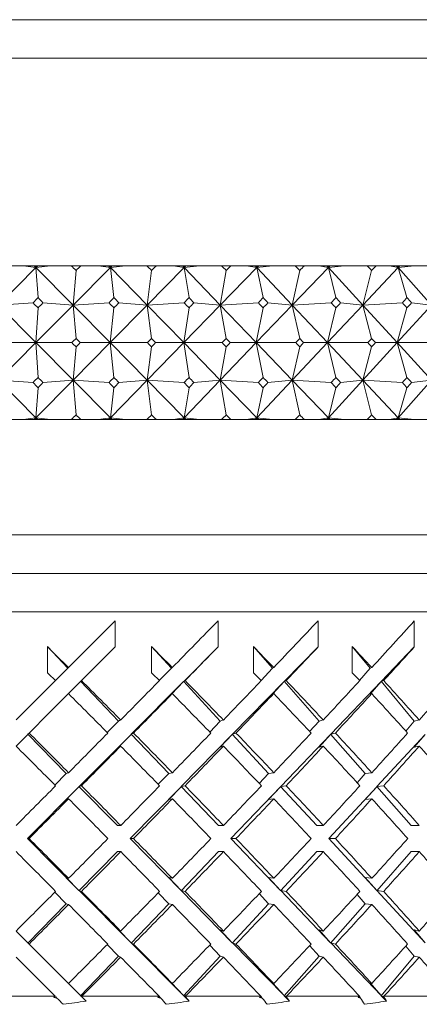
# Model space of a CAD drawing. Header units: inches. Extents: x 1.8 to 14.2, y 0.2 to 10.6.
# Tile 7 of 39: x 3.474 to 3.799, y 6.838 to 7.638. Entities that reach past the tile are written whole.
import ezdxf

# ---------------------------------------------------------------- set-up
doc = ezdxf.new("R2010")
doc.units = ezdxf.units.IN
doc.header["$MEASUREMENT"] = 0

msp = doc.modelspace()

# ---------------------------------------------------------------- linework, layer by layer
at = {"color": 7, "linetype": 'Continuous', "lineweight": 15}
for p, q in [((3.06424, 7.63821), (3.86445, 7.63821)), ((3.8957, 7.60696), (3.04214, 7.60696)), ((3.48716, 7.43674), (3.45663, 7.40619)), ((3.47689, 7.43821), (3.46185, 7.43821)), ((3.47689, 7.43821), (3.48716, 7.43674)), ((3.48571, 7.43821), (3.47689, 7.43821)), ((3.48571, 7.43821), (3.48716, 7.43674)), ((3.48726, 7.43821), (3.48571, 7.43821)), ((3.49891, 7.43821), (3.48716, 7.43674)), ((3.48863, 7.43821), (3.48716, 7.43674)), ((3.48716, 7.43674), (3.48726, 7.43821)), ((3.48716, 7.43674), (3.48886, 7.41235)), ((3.48716, 7.43674), (3.51733, 7.40619)), ((3.48863, 7.43821), (3.48726, 7.43821)), ((3.49891, 7.43821), (3.48863, 7.43821)), ((3.51581, 7.43821), (3.49891, 7.43821)), ((3.51581, 7.43821), (3.52375, 7.43821)), ((3.54774, 7.43674), (3.51733, 7.40619)), ((3.53804, 7.43821), (3.52375, 7.43821)), ((3.53804, 7.43821), (3.54774, 7.43674)), ((3.5463, 7.43821), (3.53804, 7.43821)), ((3.5463, 7.43821), (3.54774, 7.43674)), ((3.54789, 7.43821), (3.5463, 7.43821)), ((3.55988, 7.43821), (3.54774, 7.43674)), ((3.5492, 7.43821), (3.54774, 7.43674)), ((3.54774, 7.43674), (3.54789, 7.43821)), ((3.54774, 7.43674), (3.55057, 7.41235)), ((3.54774, 7.43674), (3.57755, 7.40619)), ((3.5492, 7.43821), (3.54789, 7.43821)), ((3.55988, 7.43821), (3.5492, 7.43821)), ((3.57727, 7.43821), (3.55988, 7.43821)), ((3.57727, 7.43821), (3.58513, 7.43821)), ((3.60771, 7.43674), (3.57755, 7.40619)), ((3.59863, 7.43821), (3.58513, 7.43821)), ((3.59863, 7.43821), (3.60771, 7.43674)), ((3.6063, 7.43821), (3.59863, 7.43821)), ((3.6063, 7.43821), (3.60771, 7.43674)), ((3.60793, 7.43821), (3.6063, 7.43821)), ((3.62021, 7.43821), (3.60771, 7.43674)), ((3.60917, 7.43821), (3.60771, 7.43674)), ((3.60771, 7.43674), (3.60793, 7.43821)), ((3.60771, 7.43674), (3.61166, 7.41235)), ((3.60771, 7.43674), (3.63704, 7.40619)), ((3.60917, 7.43821), (3.60793, 7.43821)), ((3.62021, 7.43821), (3.60917, 7.43821)), ((3.63802, 7.43821), (3.62021, 7.43821)), ((3.66685, 7.43674), (3.63704, 7.40619)), ((3.63802, 7.43821), (3.64577, 7.43821)), ((3.65842, 7.43821), (3.64577, 7.43821)), ((3.65842, 7.43821), (3.66685, 7.43674)), ((3.66547, 7.43821), (3.65842, 7.43821)), ((3.66547, 7.43821), (3.66685, 7.43674)), ((3.66713, 7.43821), (3.66547, 7.43821)), ((3.67965, 7.43821), (3.66685, 7.43674)), ((3.66829, 7.43821), (3.66685, 7.43674)), ((3.66685, 7.43674), (3.66713, 7.43821)), ((3.66685, 7.43674), (3.6719, 7.41235)), ((3.66685, 7.43674), (3.69559, 7.40619)), ((3.66829, 7.43821), (3.66713, 7.43821)), ((3.67965, 7.43821), (3.66829, 7.43821)), ((3.69782, 7.43821), (3.67965, 7.43821)), ((3.72492, 7.43674), (3.69559, 7.40619)), ((3.69782, 7.43821), (3.70543, 7.43821)), ((3.71717, 7.43821), (3.70543, 7.43821)), ((3.71717, 7.43821), (3.72492, 7.43674)), ((3.72357, 7.43821), (3.71717, 7.43821)), ((3.72357, 7.43821), (3.72492, 7.43674)), ((3.72526, 7.43821), (3.72357, 7.43821)), ((3.73797, 7.43821), (3.72492, 7.43674)), ((3.72634, 7.43821), (3.72492, 7.43674)), ((3.72492, 7.43674), (3.72526, 7.43821)), ((3.72492, 7.43674), (3.73105, 7.41235)), ((3.72492, 7.43674), (3.75295, 7.40619)), ((3.72634, 7.43821), (3.72526, 7.43821)), ((3.73797, 7.43821), (3.72634, 7.43821)), ((3.75642, 7.43821), (3.73797, 7.43821)), ((3.78169, 7.43674), (3.75295, 7.40619)), ((3.75642, 7.43821), (3.76386, 7.43821)), ((3.77465, 7.43821), (3.76386, 7.43821)), ((3.77465, 7.43821), (3.78169, 7.43674)), ((3.78038, 7.43821), (3.77465, 7.43821)), ((3.78038, 7.43821), (3.78169, 7.43674)), ((3.78209, 7.43821), (3.78038, 7.43821)), ((3.79494, 7.43821), (3.78169, 7.43674)), ((3.78308, 7.43821), (3.78169, 7.43674)), ((3.78169, 7.43674), (3.78209, 7.43821)), ((3.78169, 7.43674), (3.78887, 7.41235)), ((3.78169, 7.43674), (3.80891, 7.40619)), ((3.78308, 7.43821), (3.78209, 7.43821)), ((3.79494, 7.43821), (3.78308, 7.43821)), ((3.81359, 7.43821), (3.79494, 7.43821)), ((3.51733, 7.40619), (3.51978, 7.4344)), ((3.57755, 7.40619), (3.5812, 7.4344)), ((3.63704, 7.40619), (3.6419, 7.4344)), ((3.69559, 7.40619), (3.70162, 7.4344)), ((3.75295, 7.40619), (3.76014, 7.4344)), ((3.48487, 7.408), (3.45663, 7.40619)), ((3.45663, 7.40619), (3.48698, 7.37571)), ((3.51733, 7.40619), (3.48698, 7.37571)), ((3.48698, 7.37571), (3.48886, 7.404)), ((3.49286, 7.408), (3.51733, 7.40619)), ((3.5466, 7.408), (3.51733, 7.40619)), ((3.51733, 7.40619), (3.51978, 7.37921)), ((3.51733, 7.40619), (3.54744, 7.37571)), ((3.57755, 7.40619), (3.54744, 7.37571)), ((3.54744, 7.37571), (3.55057, 7.404)), ((3.55453, 7.408), (3.57755, 7.40619)), ((3.60774, 7.408), (3.57755, 7.40619)), ((3.57755, 7.40619), (3.5812, 7.37921)), ((3.57755, 7.40619), (3.6073, 7.37571)), ((3.63704, 7.40619), (3.6073, 7.37571)), ((3.6073, 7.37571), (3.61166, 7.404)), ((3.61558, 7.408), (3.63704, 7.40619)), ((3.66804, 7.408), (3.63704, 7.40619)), ((3.63704, 7.40619), (3.6419, 7.37921)), ((3.63704, 7.40619), (3.66632, 7.37571)), ((3.69559, 7.40619), (3.66632, 7.37571)), ((3.66632, 7.37571), (3.6719, 7.404)), ((3.67575, 7.408), (3.69559, 7.40619)), ((3.72727, 7.408), (3.69559, 7.40619)), ((3.69559, 7.40619), (3.70162, 7.37921)), ((3.69559, 7.40619), (3.72427, 7.37571)), ((3.75295, 7.40619), (3.72427, 7.37571)), ((3.72427, 7.37571), (3.73105, 7.404)), ((3.73482, 7.408), (3.75295, 7.40619)), ((3.78518, 7.408), (3.75295, 7.40619)), ((3.75295, 7.40619), (3.76014, 7.37921)), ((3.75295, 7.40619), (3.78093, 7.37571)), ((3.80891, 7.40619), (3.78093, 7.37571)), ((3.78093, 7.37571), (3.78887, 7.404)), ((3.79255, 7.408), (3.80891, 7.40619)), ((3.45663, 7.34523), (3.48698, 7.37571)), ((3.48698, 7.37571), (3.46122, 7.37571)), ((3.48698, 7.37571), (3.48886, 7.34743)), ((3.51733, 7.34523), (3.48698, 7.37571)), ((3.48698, 7.37571), (3.51644, 7.37571)), ((3.51733, 7.34523), (3.54744, 7.37571)), ((3.51978, 7.37221), (3.51733, 7.34523)), ((3.54744, 7.37571), (3.52311, 7.37571)), ((3.54744, 7.37571), (3.55057, 7.34743)), ((3.57755, 7.34523), (3.54744, 7.37571)), ((3.54744, 7.37571), (3.5779, 7.37571)), ((3.57755, 7.34523), (3.6073, 7.37571)), ((3.5812, 7.37221), (3.57755, 7.34523)), ((3.6073, 7.37571), (3.58451, 7.37571)), ((3.6073, 7.37571), (3.61166, 7.34743)), ((3.63704, 7.34523), (3.6073, 7.37571)), ((3.6073, 7.37571), (3.63864, 7.37571)), ((3.63704, 7.34523), (3.66632, 7.37571)), ((3.6419, 7.37221), (3.63704, 7.34523)), ((3.66632, 7.37571), (3.64516, 7.37571)), ((3.66632, 7.37571), (3.6719, 7.34743)), ((3.69559, 7.34523), (3.66632, 7.37571)), ((3.66632, 7.37571), (3.69842, 7.37571)), ((3.69559, 7.34523), (3.72427, 7.37571)), ((3.70162, 7.37221), (3.69559, 7.34523)), ((3.72427, 7.37571), (3.70482, 7.37571)), ((3.72427, 7.37571), (3.73105, 7.34743)), ((3.75295, 7.34523), (3.72427, 7.37571)), ((3.72427, 7.37571), (3.75701, 7.37571)), ((3.75295, 7.34523), (3.78093, 7.37571)), ((3.76014, 7.37221), (3.75295, 7.34523)), ((3.78093, 7.37571), (3.76326, 7.37571)), ((3.78093, 7.37571), (3.78887, 7.34743)), ((3.80891, 7.34523), (3.78093, 7.37571)), ((3.78093, 7.37571), (3.81417, 7.37571)), ((3.48716, 7.31468), (3.45663, 7.34523)), ((3.45663, 7.34523), (3.48487, 7.34342)), ((3.48716, 7.31468), (3.51733, 7.34523)), ((3.48886, 7.33907), (3.48716, 7.31468)), ((3.51733, 7.34523), (3.49286, 7.34342)), ((3.51978, 7.31702), (3.51733, 7.34523)), ((3.54774, 7.31468), (3.51733, 7.34523)), ((3.51733, 7.34523), (3.5466, 7.34342)), ((3.54774, 7.31468), (3.57755, 7.34523)), ((3.55057, 7.33907), (3.54774, 7.31468)), ((3.57755, 7.34523), (3.55453, 7.34342)), ((3.5812, 7.31702), (3.57755, 7.34523)), ((3.60771, 7.31468), (3.57755, 7.34523)), ((3.57755, 7.34523), (3.60774, 7.34342)), ((3.60771, 7.31468), (3.63704, 7.34523)), ((3.61166, 7.33907), (3.60771, 7.31468)), ((3.63704, 7.34523), (3.61558, 7.34342)), ((3.6419, 7.31702), (3.63704, 7.34523)), ((3.66685, 7.31468), (3.63704, 7.34523)), ((3.63704, 7.34523), (3.66804, 7.34342)), ((3.66685, 7.31468), (3.69559, 7.34523)), ((3.6719, 7.33907), (3.66685, 7.31468)), ((3.69559, 7.34523), (3.67575, 7.34342)), ((3.70162, 7.31702), (3.69559, 7.34523)), ((3.69559, 7.34523), (3.72727, 7.34342)), ((3.72492, 7.31468), (3.69559, 7.34523)), ((3.72492, 7.31468), (3.75295, 7.34523)), ((3.73105, 7.33907), (3.72492, 7.31468)), ((3.75295, 7.34523), (3.73482, 7.34342)), ((3.76014, 7.31702), (3.75295, 7.34523)), ((3.78169, 7.31468), (3.75295, 7.34523)), ((3.75295, 7.34523), (3.78518, 7.34342)), ((3.78169, 7.31468), (3.80891, 7.34523)), ((3.78887, 7.33907), (3.78169, 7.31468)), ((3.80891, 7.34523), (3.79255, 7.34342)), ((3.48716, 7.31468), (3.47689, 7.31321)), ((3.48571, 7.31321), (3.48716, 7.31468)), ((3.48716, 7.31468), (3.49891, 7.31321)), ((3.48863, 7.31321), (3.48716, 7.31468)), ((3.48726, 7.31321), (3.48716, 7.31468)), ((3.54774, 7.31468), (3.53804, 7.31321)), ((3.5463, 7.31321), (3.54774, 7.31468)), ((3.54774, 7.31468), (3.55988, 7.31321)), ((3.5492, 7.31321), (3.54774, 7.31468)), ((3.54789, 7.31321), (3.54774, 7.31468)), ((3.60771, 7.31468), (3.59863, 7.31321)), ((3.6063, 7.31321), (3.60771, 7.31468)), ((3.60771, 7.31468), (3.62021, 7.31321)), ((3.60917, 7.31321), (3.60771, 7.31468)), ((3.60793, 7.31321), (3.60771, 7.31468)), ((3.66685, 7.31468), (3.65842, 7.31321)), ((3.66547, 7.31321), (3.66685, 7.31468)), ((3.66685, 7.31468), (3.67965, 7.31321)), ((3.66829, 7.31321), (3.66685, 7.31468)), ((3.66713, 7.31321), (3.66685, 7.31468)), ((3.72492, 7.31468), (3.71717, 7.31321)), ((3.72357, 7.31321), (3.72492, 7.31468)), ((3.72492, 7.31468), (3.73797, 7.31321)), ((3.72634, 7.31321), (3.72492, 7.31468)), ((3.72526, 7.31321), (3.72492, 7.31468)), ((3.78169, 7.31468), (3.77465, 7.31321)), ((3.78038, 7.31321), (3.78169, 7.31468)), ((3.78169, 7.31468), (3.79494, 7.31321)), ((3.78308, 7.31321), (3.78169, 7.31468)), ((3.78209, 7.31321), (3.78169, 7.31468)), ((3.47689, 7.31321), (3.46185, 7.31321)), ((3.48571, 7.31321), (3.47689, 7.31321)), ((3.48726, 7.31321), (3.48571, 7.31321)), ((3.48863, 7.31321), (3.48726, 7.31321)), ((3.49891, 7.31321), (3.48863, 7.31321)), ((3.51581, 7.31321), (3.49891, 7.31321)), ((3.51581, 7.31321), (3.52375, 7.31321)), ((3.53804, 7.31321), (3.52375, 7.31321)), ((3.5463, 7.31321), (3.53804, 7.31321)), ((3.54789, 7.31321), (3.5463, 7.31321)), ((3.5492, 7.31321), (3.54789, 7.31321)), ((3.55988, 7.31321), (3.5492, 7.31321)), ((3.57727, 7.31321), (3.55988, 7.31321)), ((3.57727, 7.31321), (3.58513, 7.31321)), ((3.59863, 7.31321), (3.58513, 7.31321)), ((3.6063, 7.31321), (3.59863, 7.31321)), ((3.60793, 7.31321), (3.6063, 7.31321)), ((3.60917, 7.31321), (3.60793, 7.31321)), ((3.62021, 7.31321), (3.60917, 7.31321)), ((3.63802, 7.31321), (3.62021, 7.31321)), ((3.63802, 7.31321), (3.64577, 7.31321)), ((3.65842, 7.31321), (3.64577, 7.31321)), ((3.66547, 7.31321), (3.65842, 7.31321)), ((3.66713, 7.31321), (3.66547, 7.31321)), ((3.66829, 7.31321), (3.66713, 7.31321)), ((3.67965, 7.31321), (3.66829, 7.31321)), ((3.69782, 7.31321), (3.67965, 7.31321)), ((3.69782, 7.31321), (3.70543, 7.31321)), ((3.71717, 7.31321), (3.70543, 7.31321)), ((3.72357, 7.31321), (3.71717, 7.31321)), ((3.72526, 7.31321), (3.72357, 7.31321)), ((3.72634, 7.31321), (3.72526, 7.31321)), ((3.73797, 7.31321), (3.72634, 7.31321)), ((3.75642, 7.31321), (3.73797, 7.31321)), ((3.75642, 7.31321), (3.76386, 7.31321)), ((3.77465, 7.31321), (3.76386, 7.31321)), ((3.78038, 7.31321), (3.77465, 7.31321)), ((3.78209, 7.31321), (3.78038, 7.31321)), ((3.78308, 7.31321), (3.78209, 7.31321)), ((3.79494, 7.31321), (3.78308, 7.31321)), ((3.81359, 7.31321), (3.79494, 7.31321)), ((2.8957, 7.21946), (3.8957, 7.21946)), ((2.79908, 7.18821), (4.23945, 7.18821)), ((4.2707, 7.15696), (2.77698, 7.15696)), ((3.55159, 7.14963), (3.55159, 7.12842)), ((3.63524, 7.14963), (3.63524, 7.12842)), ((3.71657, 7.14963), (3.71657, 7.12842)), ((3.79482, 7.14963), (3.79482, 7.12842)), ((3.49645, 7.10746), (3.49645, 7.12867)), ((3.49645, 7.12867), (3.51316, 7.1112)), ((3.52421, 7.10104), (3.55159, 7.12842)), ((3.58116, 7.10746), (3.58116, 7.12867)), ((3.58116, 7.12867), (3.5973, 7.1112)), ((3.63524, 7.12842), (3.60732, 7.10037)), ((3.66408, 7.10746), (3.66408, 7.12867)), ((3.66408, 7.12867), (3.67949, 7.1112)), ((3.71657, 7.12842), (3.68906, 7.10037)), ((3.74442, 7.10746), (3.74442, 7.12867)), ((3.74442, 7.12867), (3.75894, 7.1112)), ((3.79482, 7.12842), (3.76797, 7.10037)), ((3.51316, 7.1112), (3.50296, 7.101)), ((3.51316, 7.1112), (3.5136, 7.11163)), ((3.5973, 7.1112), (3.5875, 7.10106)), ((3.5973, 7.1112), (3.59801, 7.11163)), ((3.67949, 7.1112), (3.6702, 7.10112)), ((3.67949, 7.1112), (3.68048, 7.11163)), ((3.75894, 7.1112), (3.75025, 7.10119)), ((3.75894, 7.1112), (3.7602, 7.11163)), ((3.5136, 7.09042), (3.52341, 7.10024)), ((3.52341, 7.10049), (3.52354, 7.10037)), ((3.52341, 7.10049), (3.52341, 7.10024)), ((3.52341, 7.10049), (3.55436, 7.06816)), ((3.52421, 7.10104), (3.52354, 7.10037)), ((3.60719, 7.10024), (3.56461, 7.05745)), ((3.5973, 7.08999), (3.60719, 7.10024)), ((3.60719, 7.10049), (3.60732, 7.10037)), ((3.60719, 7.10049), (3.60719, 7.10024)), ((3.60719, 7.10049), (3.63706, 7.06816)), ((3.60843, 7.10104), (3.60732, 7.10037)), ((3.68893, 7.10024), (3.64697, 7.05745)), ((3.67949, 7.08999), (3.68893, 7.10024)), ((3.68893, 7.10049), (3.68906, 7.10037)), ((3.68893, 7.10049), (3.68893, 7.10024)), ((3.68893, 7.10049), (3.71745, 7.06816)), ((3.6906, 7.10104), (3.68906, 7.10037)), ((3.76785, 7.10024), (3.7269, 7.05745)), ((3.75894, 7.08999), (3.76785, 7.10024)), ((3.76785, 7.10049), (3.76797, 7.10037)), ((3.76785, 7.10049), (3.76785, 7.10024)), ((3.76785, 7.10049), (3.79473, 7.06816)), ((3.76992, 7.10104), (3.76797, 7.10037)), ((3.5973, 7.08999), (3.59801, 7.09042)), ((3.67949, 7.08999), (3.68048, 7.09042)), ((3.75894, 7.08999), (3.7602, 7.09042)), ((3.55436, 7.06816), (3.54519, 7.05876)), ((3.55436, 7.06816), (3.55606, 7.06901)), ((3.63706, 7.06816), (3.62859, 7.05916)), ((3.63706, 7.06816), (3.6396, 7.06901)), ((3.71745, 7.06816), (3.70974, 7.05959)), ((3.71745, 7.06816), (3.72079, 7.06901)), ((3.79473, 7.06816), (3.78786, 7.06005)), ((3.79473, 7.06816), (3.79885, 7.06901)), ((3.47098, 7.0478), (3.4805, 7.05732)), ((3.4805, 7.05757), (3.48063, 7.05745)), ((3.4805, 7.05757), (3.4805, 7.05732)), ((3.4805, 7.05757), (3.51188, 7.02558)), ((3.48159, 7.05841), (3.48063, 7.05745)), ((3.56448, 7.05732), (3.52231, 7.01494)), ((3.55436, 7.04694), (3.56448, 7.05732)), ((3.56448, 7.05757), (3.56461, 7.05745)), ((3.56448, 7.05757), (3.56448, 7.05732)), ((3.56448, 7.05757), (3.5951, 7.02558)), ((3.56653, 7.05841), (3.56461, 7.05745)), ((3.64684, 7.05732), (3.60528, 7.01494)), ((3.63706, 7.04694), (3.64684, 7.05732)), ((3.64684, 7.05757), (3.64697, 7.05745)), ((3.64684, 7.05757), (3.64684, 7.05732)), ((3.64684, 7.05757), (3.6764, 7.02558)), ((3.64982, 7.05841), (3.64697, 7.05745)), ((3.72678, 7.05732), (3.68623, 7.01494)), ((3.71745, 7.04694), (3.72678, 7.05732)), ((3.72678, 7.05757), (3.7269, 7.05745)), ((3.72678, 7.05757), (3.72678, 7.05732)), ((3.72678, 7.05757), (3.755, 7.02558)), ((3.73066, 7.05841), (3.7269, 7.05745)), ((3.80353, 7.05732), (3.76438, 7.01494)), ((3.79473, 7.04694), (3.80353, 7.05732)), ((3.55436, 7.04694), (3.55606, 7.0478)), ((3.63706, 7.04694), (3.6396, 7.0478)), ((3.71745, 7.04694), (3.72079, 7.0478)), ((3.79473, 7.04694), (3.79885, 7.0478)), ((3.51188, 7.02558), (3.50259, 7.01615)), ((3.51188, 7.02558), (3.5137, 7.02618)), ((3.5951, 7.02558), (3.58661, 7.01675)), ((3.5951, 7.02558), (3.59811, 7.02618)), ((3.6764, 7.02558), (3.66879, 7.01738)), ((3.6764, 7.02558), (3.68057, 7.02618)), ((3.755, 7.02558), (3.74833, 7.01805)), ((3.755, 7.02558), (3.76029, 7.02618)), ((3.52218, 7.01482), (3.48022, 6.97265)), ((3.51188, 7.00436), (3.52218, 7.01482)), ((3.52218, 7.01507), (3.52231, 7.01494)), ((3.52218, 7.01507), (3.52218, 7.01482)), ((3.52218, 7.01507), (3.55339, 6.98325)), ((3.52421, 7.01558), (3.52231, 7.01494)), ((3.60515, 7.01482), (3.56379, 6.97265)), ((3.5951, 7.00436), (3.60515, 7.01482)), ((3.60515, 7.01507), (3.60528, 7.01494)), ((3.60515, 7.01507), (3.60515, 7.01482)), ((3.60515, 7.01507), (3.6356, 6.98325)), ((3.60843, 7.01558), (3.60528, 7.01494)), ((3.68611, 7.01482), (3.64575, 6.97265)), ((3.6764, 7.00436), (3.68611, 7.01482)), ((3.68611, 7.01507), (3.68623, 7.01494)), ((3.68611, 7.01507), (3.68611, 7.01482)), ((3.68611, 7.01507), (3.7155, 6.98325)), ((3.69059, 7.01558), (3.68623, 7.01494)), ((3.76427, 7.01482), (3.7253, 6.97265)), ((3.755, 7.00436), (3.76427, 7.01482)), ((3.76427, 7.01507), (3.76438, 7.01494)), ((3.76427, 7.01507), (3.76427, 7.01482)), ((3.76427, 7.01507), (3.79233, 6.98325)), ((3.76992, 7.01558), (3.76438, 7.01494)), ((3.51188, 7.00436), (3.5137, 7.00497)), ((3.5951, 7.00436), (3.59811, 7.00497)), ((3.6764, 7.00436), (3.68057, 7.00497)), ((3.755, 7.00436), (3.76029, 7.00497)), ((3.55339, 6.98325), (3.55611, 6.98325)), ((3.6356, 6.98325), (3.63965, 6.98325)), ((3.7155, 6.98325), (3.72084, 6.98325)), ((3.79233, 6.98325), (3.7989, 6.98325)), ((3.48022, 6.97265), (3.52218, 6.93047)), ((3.48022, 6.97265), (3.48159, 6.97265)), ((3.56379, 6.97265), (3.60515, 6.93047)), ((3.56379, 6.97265), (3.56652, 6.97265)), ((3.64575, 6.97265), (3.68611, 6.93047)), ((3.64575, 6.97265), (3.64982, 6.97265)), ((3.7253, 6.97265), (3.76427, 6.93047)), ((3.7253, 6.97265), (3.73066, 6.97265)), ((3.55339, 6.96204), (3.52218, 6.93022)), ((3.55339, 6.96204), (3.55611, 6.96204)), ((3.6356, 6.96204), (3.60515, 6.93022)), ((3.6356, 6.96204), (3.63965, 6.96204)), ((3.7155, 6.96204), (3.68611, 6.93022)), ((3.7155, 6.96204), (3.72084, 6.96204)), ((3.79233, 6.96204), (3.76427, 6.93022)), ((3.79233, 6.96204), (3.7989, 6.96204)), ((3.52218, 6.93047), (3.51188, 6.94093)), ((3.5137, 6.94032), (3.51188, 6.94093)), ((3.60515, 6.93047), (3.5951, 6.94093)), ((3.59811, 6.94032), (3.5951, 6.94093)), ((3.68611, 6.93047), (3.6764, 6.94093)), ((3.68057, 6.94032), (3.6764, 6.94093)), ((3.76427, 6.93047), (3.755, 6.94093)), ((3.76029, 6.94032), (3.755, 6.94093)), ((3.52218, 6.93047), (3.52218, 6.93022)), ((3.60515, 6.93047), (3.60515, 6.93022)), ((3.68611, 6.93047), (3.68611, 6.93022)), ((3.76427, 6.93047), (3.76427, 6.93022)), ((3.50259, 6.92914), (3.51188, 6.91972)), ((3.52231, 6.93035), (3.52218, 6.93022)), ((3.52231, 6.93035), (3.56448, 6.88797)), ((3.52231, 6.93035), (3.52421, 6.92971)), ((3.58661, 6.92855), (3.5951, 6.91972)), ((3.60528, 6.93035), (3.60515, 6.93022)), ((3.60528, 6.93035), (3.64684, 6.88797)), ((3.60528, 6.93035), (3.60843, 6.92971)), ((3.66879, 6.92792), (3.6764, 6.91972)), ((3.68623, 6.93035), (3.68611, 6.93022)), ((3.68623, 6.93035), (3.72678, 6.88797)), ((3.68623, 6.93035), (3.69059, 6.92971)), ((3.74833, 6.92724), (3.755, 6.91972)), ((3.76438, 6.93035), (3.76427, 6.93022)), ((3.76438, 6.93035), (3.80353, 6.88797)), ((3.76438, 6.93035), (3.76992, 6.92971)), ((3.51188, 6.91972), (3.4805, 6.88772)), ((3.5137, 6.91911), (3.51188, 6.91972)), ((3.5951, 6.91972), (3.56448, 6.88772)), ((3.59811, 6.91911), (3.5951, 6.91972)), ((3.6764, 6.91972), (3.64684, 6.88772)), ((3.68057, 6.91911), (3.6764, 6.91972)), ((3.755, 6.91972), (3.72678, 6.88772)), ((3.76029, 6.91911), (3.755, 6.91972)), ((3.4805, 6.88797), (3.47098, 6.89749)), ((3.55606, 6.89749), (3.55436, 6.89835)), ((3.56448, 6.88797), (3.55436, 6.89835)), ((3.6396, 6.89749), (3.63706, 6.89835)), ((3.64684, 6.88797), (3.63706, 6.89835)), ((3.72079, 6.89749), (3.71745, 6.89835)), ((3.72678, 6.88797), (3.71745, 6.89835)), ((3.79885, 6.89749), (3.79473, 6.89835)), ((3.80353, 6.88797), (3.79473, 6.89835)), ((3.4805, 6.88797), (3.4805, 6.88772)), ((3.48063, 6.88784), (3.4805, 6.88772)), ((3.48063, 6.88784), (3.48159, 6.88688)), ((3.54519, 6.88653), (3.55436, 6.87714)), ((3.56448, 6.88797), (3.56448, 6.88772)), ((3.56461, 6.88784), (3.56448, 6.88772)), ((3.56461, 6.88784), (3.60719, 6.84506)), ((3.56461, 6.88784), (3.56653, 6.88688)), ((3.62859, 6.88613), (3.63706, 6.87714)), ((3.64684, 6.88797), (3.64684, 6.88772)), ((3.64697, 6.88784), (3.64684, 6.88772)), ((3.64697, 6.88784), (3.68893, 6.84506)), ((3.64697, 6.88784), (3.64982, 6.88688)), ((3.70974, 6.88571), (3.71745, 6.87714)), ((3.72678, 6.88797), (3.72678, 6.88772)), ((3.7269, 6.88784), (3.72678, 6.88772)), ((3.7269, 6.88784), (3.76785, 6.84506)), ((3.7269, 6.88784), (3.73066, 6.88688)), ((3.78786, 6.88524), (3.79473, 6.87714)), ((3.47098, 6.87628), (3.50279, 6.84446)), ((3.55436, 6.87714), (3.52341, 6.8448)), ((3.55606, 6.87628), (3.55436, 6.87714)), ((3.63706, 6.87714), (3.60719, 6.8448)), ((3.6396, 6.87628), (3.63706, 6.87714)), ((3.71745, 6.87714), (3.68893, 6.8448)), ((3.72079, 6.87628), (3.71745, 6.87714)), ((3.79473, 6.87714), (3.76785, 6.8448)), ((3.79885, 6.87628), (3.79473, 6.87714)), ((3.52341, 6.84506), (3.5136, 6.85487)), ((3.59801, 6.85487), (3.5973, 6.8553)), ((3.60719, 6.84506), (3.5973, 6.8553)), ((3.68048, 6.85487), (3.67949, 6.8553)), ((3.68893, 6.84506), (3.67949, 6.8553)), ((3.7602, 6.85487), (3.75894, 6.8553)), ((3.76785, 6.84506), (3.75894, 6.8553)), ((3.43896, 6.84446), (3.50279, 6.84446)), ((3.50294, 6.84432), (3.50279, 6.84446)), ((3.50337, 6.84389), (3.5042, 6.84305)), ((3.52341, 6.84506), (3.52341, 6.8448)), ((3.52354, 6.84493), (3.52341, 6.8448)), ((3.52354, 6.84493), (3.52419, 6.84428)), ((3.52442, 6.84446), (3.52419, 6.84428)), ((3.52442, 6.84446), (3.5874, 6.84446)), ((3.58753, 6.84432), (3.5874, 6.84446)), ((3.58747, 6.84427), (3.58864, 6.84305)), ((3.60719, 6.84506), (3.60719, 6.8448)), ((3.60732, 6.84493), (3.60719, 6.8448)), ((3.60732, 6.84493), (3.61167, 6.84055)), ((3.60732, 6.84493), (3.60838, 6.84428)), ((3.60863, 6.84446), (3.60838, 6.84428)), ((3.60863, 6.84446), (3.67016, 6.84446)), ((3.67014, 6.84423), (3.67123, 6.84305)), ((3.67027, 6.84432), (3.67016, 6.84446)), ((3.68893, 6.84506), (3.68893, 6.8448)), ((3.68906, 6.84493), (3.68893, 6.8448)), ((3.68906, 6.84493), (3.69335, 6.84055)), ((3.68906, 6.84493), (3.69054, 6.84428)), ((3.69079, 6.84446), (3.69054, 6.84428)), ((3.69079, 6.84446), (3.75027, 6.84446)), ((3.75017, 6.84419), (3.75116, 6.84305)), ((3.75036, 6.84432), (3.75027, 6.84446)), ((3.76785, 6.84506), (3.76785, 6.8448)), ((3.76797, 6.84493), (3.76785, 6.8448)), ((3.76797, 6.84493), (3.77216, 6.84055)), ((3.76797, 6.84493), (3.76985, 6.84428)), ((3.77011, 6.84446), (3.76985, 6.84428)), ((3.77011, 6.84446), (3.82697, 6.84446))]:
    msp.add_line(p, q, dxfattribs=at)
at = {"color": 7, "linetype": 'Continuous', "lineweight": 15, "flags": 128}
for points in [[(3.55159, 7.14963), (3.53263, 7.13066), (3.5136, 7.11163)], [(3.50296, 7.101), (3.48698, 7.08502), (3.47098, 7.06901)], [(3.48159, 7.05841), (3.49761, 7.07443), (3.5136, 7.09042)], [(3.5136, 6.85487), (3.49761, 6.87086), (3.48159, 6.88688)]]:
    msp.add_lwpolyline(points, dxfattribs=at)
at = {"color": 7, "linetype": 'Continuous', "lineweight": 15}
for centre, major_axis, ratio, start_param, end_param in [((3.3957, 6.00392), (-0.5741, 1.69277), 0.476461, 5.538915, 5.542957), ((3.3957, 6.00392), (0.76095, 1.69088), 0.374531, 0.747004, 0.751046), ((3.3957, 6.00392), (-0.51382, 1.69544), 0.499115, 5.548999, 5.55304), ((3.3957, 6.00392), (0.79636, 1.69225), 0.347548, 0.742141, 0.746183), ((3.3957, 6.00392), (-0.44726, 1.69889), 0.519874, 5.563102, 5.567144), ((3.3957, 6.00392), (0.82804, 1.69409), 0.320308, 0.735322, 0.739363), ((3.3957, 6.00392), (-0.37423, 1.70286), 0.538239, 5.581383, 5.585425), ((3.3957, 6.00392), (0.85629, 1.69629), 0.292913, 0.726821, 0.730863), ((3.3957, 6.00392), (-0.29485, 1.70694), 0.553664, 5.603772, 5.607814), ((3.3957, 6.00392), (0.88136, 1.6987), 0.265438, 0.716882, 0.720924), ((3.3957, 8.7475), (0.67744, 1.69014), 0.427137, 3.98541, 3.989466), ((3.3957, 8.7475), (-0.79636, 1.69225), 0.347548, 2.301162, 2.305218), ((3.3957, 8.7475), (0.62849, 1.691), 0.452348, 3.982413, 3.986469), ((3.3957, 8.7475), (-0.82804, 1.69409), 0.320308, 2.307982, 2.312037), ((3.3957, 8.7475), (0.5741, 1.69277), 0.476461, 3.976055, 3.980111), ((3.3957, 8.7475), (-0.85629, 1.69629), 0.292913, 2.316482, 2.320538), ((3.3957, 8.7475), (0.51382, 1.69544), 0.499115, 3.965971, 3.970027), ((3.3957, 8.7475), (-0.88136, 1.6987), 0.265438, 2.326421, 2.330477), ((3.3957, 8.7475), (0.44726, 1.69889), 0.519874, 3.951868, 3.955924), ((3.3957, 8.7475), (-0.90347, 1.7012), 0.237937, 2.337585, 2.34164), ((3.3957, 8.7475), (0.37423, 1.70286), 0.538239, 3.933587, 3.937643), ((3.3957, 8.7475), (-0.9228, 1.7037), 0.210446, 2.349785, 2.353841), ((3.3957, 6.00392), (-0.62849, 1.691), 0.452348, 5.50114, 5.505196), ((3.3957, 6.00392), (0.76095, 1.69088), 0.374531, 0.778406, 0.782462), ((3.3957, 6.00392), (-0.5741, 1.69277), 0.476461, 5.507499, 5.511555), ((3.3957, 6.00392), (0.79636, 1.69225), 0.347548, 0.773543, 0.777599), ((3.3957, 6.00392), (-0.51382, 1.69544), 0.499115, 5.517583, 5.521639), ((3.3957, 6.00392), (0.82804, 1.69409), 0.320308, 0.766723, 0.770779), ((3.3957, 6.00392), (-0.44726, 1.69889), 0.519874, 5.531686, 5.535742), ((3.3957, 6.00392), (0.85629, 1.69629), 0.292913, 0.758223, 0.762278), ((3.3957, 6.00392), (-0.37423, 1.70286), 0.538239, 5.549967, 5.554023), ((3.3957, 6.00392), (0.88136, 1.6987), 0.265438, 0.748284, 0.75234), ((3.3957, 6.00392), (-0.29485, 1.70694), 0.553664, 5.572357, 5.576412), ((3.3957, 6.00392), (0.90347, 1.7012), 0.237937, 0.73712, 0.741176), ((3.3957, 8.7475), (0.62849, 1.691), 0.452348, 3.951656, 3.955053), ((3.3957, 8.7475), (-0.79636, 1.69225), 0.347548, 2.332578, 2.335975), ((3.3957, 8.7475), (0.5741, 1.69277), 0.476461, 3.945297, 3.948695), ((3.3957, 8.7475), (-0.82804, 1.69409), 0.320308, 2.339397, 2.342795), ((3.3957, 8.7475), (0.51382, 1.69544), 0.499115, 3.935214, 3.938611), ((3.3957, 8.7475), (-0.85629, 1.69629), 0.292913, 2.347898, 2.351296), ((3.3957, 8.7475), (0.44726, 1.69889), 0.519874, 3.92111, 3.924508), ((3.3957, 8.7475), (-0.88136, 1.6987), 0.265438, 2.357837, 2.361235), ((3.3957, 8.7475), (0.37423, 1.70286), 0.538239, 3.902829, 3.906227), ((3.3957, 8.7475), (-0.90347, 1.7012), 0.237937, 2.369001, 2.372398), ((3.3957, 6.00392), (-0.62849, 1.691), 0.452348, 5.469725, 5.473122), ((3.3957, 6.00392), (0.79636, 1.69225), 0.347548, 0.805617, 0.809015), ((3.3957, 6.00392), (-0.5741, 1.69277), 0.476461, 5.476083, 5.479481), ((3.3957, 6.00392), (0.82804, 1.69409), 0.320308, 0.798798, 0.802195), ((3.3957, 6.00392), (-0.51382, 1.69544), 0.499115, 5.486167, 5.489564), ((3.3957, 6.00392), (0.85629, 1.69629), 0.292913, 0.790297, 0.793694), ((3.3957, 6.00392), (-0.44726, 1.69889), 0.519874, 5.50027, 5.503668), ((3.3957, 6.00392), (0.88136, 1.6987), 0.265438, 0.780358, 0.783756), ((3.3957, 6.00392), (-0.37423, 1.70286), 0.538239, 5.518551, 5.521949), ((3.3957, 6.00392), (0.90347, 1.7012), 0.237937, 0.769195, 0.772592), ((3.3957, 8.7475), (0.62849, 1.691), 0.452348, 3.919582, 3.923638), ((3.3957, 8.7475), (-0.76095, 1.69088), 0.374531, 2.359131, 2.363187), ((3.3957, 8.7475), (0.5741, 1.69277), 0.476461, 3.913223, 3.917279), ((3.3957, 8.7475), (-0.79636, 1.69225), 0.347548, 2.363994, 2.36805), ((3.3957, 8.7475), (0.51382, 1.69544), 0.499115, 3.903139, 3.907195), ((3.3957, 8.7475), (-0.82804, 1.69409), 0.320308, 2.370813, 2.374869), ((3.3957, 8.7475), (0.44726, 1.69889), 0.519874, 3.889036, 3.893092), ((3.3957, 8.7475), (-0.85629, 1.69629), 0.292913, 2.379314, 2.38337), ((3.3957, 8.7475), (0.37423, 1.70286), 0.538239, 3.870755, 3.874811), ((3.3957, 8.7475), (-0.88136, 1.6987), 0.265438, 2.389253, 2.393309), ((3.3957, 8.7475), (0.29485, 1.70694), 0.553664, 3.848366, 3.852421), ((3.3957, 8.7475), (-0.90347, 1.7012), 0.237937, 2.400416, 2.404472), ((3.3957, 6.00392), (-0.67744, 1.69014), 0.427137, 5.435312, 5.439368), ((3.3957, 6.00392), (0.79636, 1.69225), 0.347548, 0.836375, 0.840431), ((3.3957, 6.00392), (-0.62849, 1.691), 0.452348, 5.438309, 5.442364), ((3.3957, 6.00392), (0.82804, 1.69409), 0.320308, 0.829555, 0.833611), ((3.3957, 6.00392), (-0.5741, 1.69277), 0.476461, 5.444667, 5.448723), ((3.3957, 6.00392), (0.85629, 1.69629), 0.292913, 0.821054, 0.82511), ((3.3957, 6.00392), (-0.51382, 1.69544), 0.499115, 5.454751, 5.458807), ((3.3957, 6.00392), (0.88136, 1.6987), 0.265438, 0.811116, 0.815171), ((3.3957, 6.00392), (-0.44726, 1.69889), 0.519874, 5.468854, 5.47291), ((3.3957, 6.00392), (0.90347, 1.7012), 0.237937, 0.799952, 0.804008), ((3.3957, 6.00392), (-0.37423, 1.70286), 0.538239, 5.487135, 5.491191), ((3.3957, 6.00392), (0.9228, 1.7037), 0.210446, 0.787752, 0.791808), ((3.3957, 8.7475), (0.5741, 1.69277), 0.476461, 3.881821, 3.885863), ((3.3957, 8.7475), (-0.76095, 1.69088), 0.374531, 2.390547, 2.394589), ((3.3957, 8.7475), (0.51382, 1.69544), 0.499115, 3.871738, 3.875779), ((3.3957, 8.7475), (-0.79636, 1.69225), 0.347548, 2.39541, 2.399451), ((3.3957, 8.7475), (0.44726, 1.69889), 0.519874, 3.857634, 3.861676), ((3.3957, 8.7475), (-0.82804, 1.69409), 0.320308, 2.402229, 2.406271), ((3.3957, 8.7475), (0.37423, 1.70286), 0.538239, 3.839353, 3.843395), ((3.3957, 8.7475), (-0.85629, 1.69629), 0.292913, 2.41073, 2.414772), ((3.3957, 8.7475), (0.29485, 1.70694), 0.553664, 3.816964, 3.821006), ((3.3957, 8.7475), (-0.88136, 1.6987), 0.265438, 2.420669, 2.424711), ((3.3957, 6.99373), (0.87395, 0.87395), 0.049127, 4.89663, 4.940601), ((3.3957, 6.99373), (0.87079, 0.87079), 0.098491, 4.945717, 4.989689), ((3.3957, 6.99373), (0.86553, 0.86553), 0.148336, 4.994804, 5.038776), ((3.3957, 6.97277), (0.86553, -0.86553), 0.148336, 1.582905, 1.602659), ((3.3957, 6.97277), (0.85819, -0.85819), 0.198912, 1.533818, 1.553572), ((3.3957, 6.97252), (0.87395, 0.87395), 0.049127, 4.908884, 4.940601), ((3.3957, 6.97277), (0.84878, -0.84878), 0.250487, 1.48473, 1.504484), ((3.3957, 6.97252), (0.87079, 0.87079), 0.098491, 4.957972, 4.989689), ((3.3957, 6.97277), (0.83732, -0.83732), 0.303347, 1.435643, 1.455397), ((3.3957, 6.97252), (0.86553, 0.86553), 0.148336, 5.007059, 5.038776), ((3.3957, 6.95156), (0.86553, -0.86553), 0.148336, 1.595162, 1.602659), ((3.3957, 6.95156), (0.85819, -0.85819), 0.198912, 1.546074, 1.553572), ((3.3957, 6.95156), (0.84878, -0.84878), 0.250487, 1.496987, 1.504484), ((3.3957, 6.95156), (0.83732, -0.83732), 0.303347, 1.4479, 1.455397), ((3.3957, 6.97277), (0.86553, -0.86553), 0.148336, 1.533745, 1.57065), ((3.3957, 6.99373), (0.87395, 0.87395), 0.049127, 4.847615, 4.884373), ((3.3957, 6.97277), (0.85819, -0.85819), 0.198912, 1.484657, 1.521563), ((3.3957, 6.99373), (0.87079, 0.87079), 0.098491, 4.896703, 4.933461), ((3.3957, 6.97277), (0.84878, -0.84878), 0.250487, 1.43557, 1.472476), ((3.3957, 6.99373), (0.86553, 0.86553), 0.148336, 4.94579, 4.982548), ((3.3957, 6.97277), (0.83732, -0.83732), 0.303347, 1.386482, 1.423388), ((3.3957, 6.99373), (0.85819, 0.85819), 0.198912, 4.994878, 5.031635), ((3.3957, 6.95156), (0.86553, -0.86553), 0.148336, 1.545927, 1.582905), ((3.3957, 6.97252), (0.87395, 0.87395), 0.049127, 4.859796, 4.89663), ((3.3957, 6.95156), (0.85819, -0.85819), 0.198912, 1.49684, 1.533818), ((3.3957, 6.97252), (0.87079, 0.87079), 0.098491, 4.908884, 4.945717), ((3.3957, 6.95156), (0.84878, -0.84878), 0.250487, 1.447752, 1.48473), ((3.3957, 6.97252), (0.86553, 0.86553), 0.148336, 4.957971, 4.994804), ((3.3957, 6.95156), (0.83732, -0.83732), 0.303347, 1.398665, 1.435643), ((3.3957, 6.97277), (0.87079, -0.87079), 0.098491, 1.533701, 1.570651), ((3.3957, 6.99373), (0.87395, 0.87395), 0.049127, 4.798572, 4.835433), ((3.3957, 6.97277), (0.86553, -0.86553), 0.148336, 1.484614, 1.521564), ((3.3957, 6.99373), (0.87079, 0.87079), 0.098491, 4.847659, 4.88452), ((3.3957, 6.97277), (0.85819, -0.85819), 0.198912, 1.435526, 1.472476), ((3.3957, 6.99373), (0.86553, 0.86553), 0.148336, 4.896746, 4.933608), ((3.3957, 6.97277), (0.84878, -0.84878), 0.250487, 1.386439, 1.423389), ((3.3957, 6.99373), (0.85819, 0.85819), 0.198912, 4.945834, 4.982695), ((3.3957, 6.95156), (0.87079, -0.87079), 0.098491, 1.54584, 1.582832), ((3.3957, 6.97252), (0.87395, 0.87395), 0.049127, 4.810708, 4.847615), ((3.3957, 6.95156), (0.86553, -0.86553), 0.148336, 1.496752, 1.533745), ((3.3957, 6.97252), (0.87079, 0.87079), 0.098491, 4.859796, 4.896703), ((3.3957, 6.95156), (0.85819, -0.85819), 0.198912, 1.447665, 1.484657), ((3.3957, 6.97252), (0.86553, 0.86553), 0.148336, 4.908883, 4.94579), ((3.3957, 6.95156), (0.84878, -0.84878), 0.250487, 1.398577, 1.43557), ((3.3957, 6.97252), (0.85819, 0.85819), 0.198912, 4.95797, 4.994878), ((3.3957, 6.95156), (0.83732, -0.83732), 0.303347, 1.34949, 1.386482), ((3.3957, 6.99373), (0.87395, 0.87395), 0.049127, 4.749499, 4.786433), ((3.3957, 6.97277), (0.87079, -0.87079), 0.098491, 1.484599, 1.521564), ((3.3957, 6.99373), (0.87079, 0.87079), 0.098491, 4.798586, 4.83552), ((3.3957, 6.97277), (0.86553, -0.86553), 0.148336, 1.435512, 1.472477), ((3.3957, 6.99373), (0.86553, 0.86553), 0.148336, 4.847673, 4.884608), ((3.3957, 6.97277), (0.85819, -0.85819), 0.198912, 1.386425, 1.42339), ((3.3957, 6.99373), (0.85819, 0.85819), 0.198912, 4.896761, 4.933695), ((3.3957, 6.97277), (0.84878, -0.84878), 0.250487, 1.337337, 1.374302), ((3.3957, 6.97252), (0.87395, 0.87395), 0.049127, 4.761621, 4.798572), ((3.3957, 6.95156), (0.87079, -0.87079), 0.098491, 1.496723, 1.533701), ((3.3957, 6.97252), (0.87079, 0.87079), 0.098491, 4.810708, 4.847659), ((3.3957, 6.95156), (0.86553, -0.86553), 0.148336, 1.447636, 1.484614), ((3.3957, 6.97252), (0.86553, 0.86553), 0.148336, 4.859796, 4.896746), ((3.3957, 6.95156), (0.85819, -0.85819), 0.198912, 1.398548, 1.435526), ((3.3957, 6.97252), (0.85819, 0.85819), 0.198912, 4.908883, 4.945834), ((3.3957, 6.95156), (0.84878, -0.84878), 0.250487, 1.349461, 1.386439), ((3.3957, 6.97277), (0.87395, -0.87395), 0.049127, 1.484614, 1.521565), ((3.3957, 6.99373), (0.87079, 0.87079), 0.098491, 4.749484, 4.786462), ((3.3957, 6.97277), (0.87079, -0.87079), 0.098491, 1.435526, 1.472477), ((3.3957, 6.99373), (0.86553, 0.86553), 0.148336, 4.798572, 4.83555), ((3.3957, 6.97277), (0.86553, -0.86553), 0.148336, 1.386439, 1.42339), ((3.3957, 6.99373), (0.85819, 0.85819), 0.198912, 4.847659, 4.884637), ((3.3957, 6.97277), (0.85819, -0.85819), 0.198912, 1.337352, 1.374302), ((3.3957, 6.99373), (0.84878, 0.84878), 0.250487, 4.896746, 4.933724), ((3.3957, 6.95156), (0.87395, -0.87395), 0.049127, 1.496752, 1.533687), ((3.3957, 6.97252), (0.87079, 0.87079), 0.098491, 4.761621, 4.798586), ((3.3957, 6.95156), (0.87079, -0.87079), 0.098491, 1.447665, 1.484599), ((3.3957, 6.97252), (0.86553, 0.86553), 0.148336, 4.810708, 4.847673), ((3.3957, 6.95156), (0.86553, -0.86553), 0.148336, 1.398577, 1.435512), ((3.3957, 6.97252), (0.85819, 0.85819), 0.198912, 4.859796, 4.896761), ((3.3957, 6.95156), (0.85819, -0.85819), 0.198912, 1.34949, 1.386425), ((3.3957, 6.97252), (0.84878, 0.84878), 0.250487, 4.908883, 4.945848), ((3.3957, 6.95156), (0.84878, -0.84878), 0.250487, 1.300403, 1.337337), ((3.3957, 6.99373), (0.87079, 0.87079), 0.098491, 4.700353, 4.737346), ((3.3957, 6.97277), (0.87395, -0.87395), 0.049127, 1.43557, 1.472477), ((3.3957, 6.99373), (0.86553, 0.86553), 0.148336, 4.749441, 4.786433), ((3.3957, 6.97277), (0.87079, -0.87079), 0.098491, 1.386482, 1.42339), ((3.3957, 6.99373), (0.85819, 0.85819), 0.198912, 4.798528, 4.83552), ((3.3957, 6.97277), (0.86553, -0.86553), 0.148336, 1.337395, 1.374302), ((3.3957, 6.99373), (0.84878, 0.84878), 0.250487, 4.847615, 4.884608), ((3.3957, 6.97277), (0.85819, -0.85819), 0.198912, 1.288308, 1.325215), ((3.3957, 6.99373), (0.83732, 0.83732), 0.303347, 4.896703, 4.933695), ((3.3957, 6.97252), (0.87079, 0.87079), 0.098491, 4.712534, 4.749484), ((3.3957, 6.95156), (0.87395, -0.87395), 0.049127, 1.447752, 1.484614), ((3.3957, 6.97252), (0.86553, 0.86553), 0.148336, 4.761621, 4.798572), ((3.3957, 6.95156), (0.87079, -0.87079), 0.098491, 1.398665, 1.435526), ((3.3957, 6.97252), (0.85819, 0.85819), 0.198912, 4.810709, 4.847659), ((3.3957, 6.95156), (0.86553, -0.86553), 0.148336, 1.349578, 1.386439), ((3.3957, 6.97252), (0.84878, 0.84878), 0.250487, 4.859796, 4.896746), ((3.3957, 6.95156), (0.85819, -0.85819), 0.198912, 1.30049, 1.337352), ((3.3957, 6.99373), (0.86553, 0.86553), 0.148336, 4.70028, 4.737258), ((3.3957, 6.97277), (0.87395, -0.87395), 0.049127, 1.386556, 1.423389), ((3.3957, 6.99373), (0.85819, 0.85819), 0.198912, 4.749368, 4.786345), ((3.3957, 6.97277), (0.87079, -0.87079), 0.098491, 1.337468, 1.374302), ((3.3957, 6.99373), (0.84878, 0.84878), 0.250487, 4.798455, 4.835433), ((3.3957, 6.97277), (0.86553, -0.86553), 0.148336, 1.288381, 1.325214), ((3.3957, 6.99373), (0.83732, 0.83732), 0.303347, 4.847542, 4.88452), ((3.3957, 6.97252), (0.86553, 0.86553), 0.148336, 4.712771, 4.749441), ((3.3957, 6.95156), (0.87395, -0.87395), 0.049127, 1.399004, 1.43557), ((3.3957, 6.97252), (0.85819, 0.85819), 0.198912, 4.761859, 4.798528), ((3.3957, 6.95156), (0.87079, -0.87079), 0.098491, 1.349916, 1.386482), ((3.3957, 6.97252), (0.84878, 0.84878), 0.250487, 4.810946, 4.847615), ((3.3957, 6.95156), (0.86553, -0.86553), 0.148336, 1.300829, 1.337395), ((3.3957, 6.97252), (0.83732, 0.83732), 0.303347, 4.860033, 4.896703), ((3.3957, 6.95156), (0.85819, -0.85819), 0.198912, 1.251742, 1.288308)]:
    msp.add_ellipse(centre, major_axis=major_axis, ratio=ratio, start_param=start_param, end_param=end_param, dxfattribs=at)
for points in [[(3.50184, 6.84347), (3.50221, 6.84375), (3.50257, 6.84404), (3.50294, 6.84432)], [(3.50184, 6.84347), (3.50263, 6.84333), (3.50342, 6.84319), (3.5042, 6.84305)], [(3.50933, 6.83793), (3.50762, 6.83963), (3.50591, 6.84134), (3.5042, 6.84305)], [(3.52419, 6.84428), (3.52543, 6.84304), (3.52667, 6.8418), (3.52791, 6.84055)], [(3.58637, 6.84347), (3.58675, 6.84375), (3.58714, 6.84404), (3.58753, 6.84432)], [(3.58637, 6.84347), (3.58713, 6.84333), (3.58788, 6.84319), (3.58864, 6.84305)], [(3.59317, 6.83793), (3.59167, 6.83963), (3.59016, 6.84134), (3.58864, 6.84305)], [(3.60838, 6.84428), (3.60948, 6.84304), (3.61058, 6.8418), (3.61167, 6.84055)], [(3.66905, 6.84347), (3.66946, 6.84375), (3.66986, 6.84404), (3.67027, 6.84432)], [(3.66905, 6.84347), (3.66978, 6.84333), (3.6705, 6.84319), (3.67123, 6.84305)], [(3.67512, 6.83793), (3.67382, 6.83963), (3.67253, 6.84134), (3.67123, 6.84305)], [(3.69054, 6.84428), (3.69147, 6.84304), (3.69241, 6.8418), (3.69335, 6.84055)], [(3.74911, 6.84347), (3.74953, 6.84375), (3.74994, 6.84404), (3.75036, 6.84432)], [(3.74911, 6.84347), (3.74979, 6.84333), (3.75047, 6.84319), (3.75116, 6.84305)], [(3.75437, 6.83793), (3.7533, 6.83963), (3.75223, 6.84134), (3.75116, 6.84305)], [(3.76985, 6.84428), (3.77062, 6.84304), (3.77139, 6.8418), (3.77216, 6.84055)], [(3.50933, 6.83793), (3.51553, 6.83874), (3.52172, 6.83961), (3.52791, 6.84055)], [(3.59317, 6.83793), (3.59934, 6.83874), (3.60551, 6.83961), (3.61167, 6.84055)], [(3.67512, 6.83793), (3.6812, 6.83874), (3.68727, 6.83961), (3.69335, 6.84055)], [(3.75437, 6.83793), (3.7603, 6.83874), (3.76623, 6.83961), (3.77216, 6.84055)]]:
    msp.add_open_spline(points, degree=3, dxfattribs=at)

doc.saveas('drawing.dxf')
